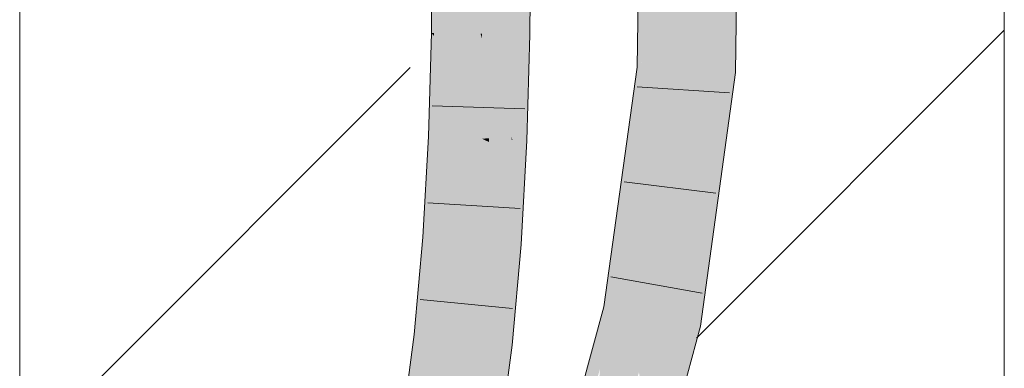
# Model space of a CAD drawing. Extents: x -420 to 300, y 62 to 1162.
# Tile 169 of 256: x 236.647 to 239.147, y 759.34 to 760.224. Entities that reach past the tile are written whole.
import ezdxf
from ezdxf.lldxf.tags import DXFTag

# ---------------------------------------------------------------- set-up
doc = ezdxf.new("R2010")
doc.units = 0
doc.layers.get('0').update_dxf_attribs({"lineweight": 35})
doc.layers.add('E_Detail_Linie_Text_Bem', color=7, linetype='Continuous', lineweight=13)
for name, color, linetype, lineweight, true_color in [('E_Detail_Wandschraffur', 7, 'Continuous', 5, 0xc0c0c0), ('E_Leerrohr 25-A06G9FCX8I', 7, 'Continuous', 9, 0xff8000), ('E_Leerrohr 25-Shading', 7, 'Continuous', 9, 0xff8000)]:
    doc.layers.add(name, color=color, linetype=linetype, lineweight=lineweight, true_color=true_color)
tags = doc.linetypes.add('fein_strichliert', pattern=[4, 1, -2, 1]).pattern_tags.tags
tags[8:9] = [DXFTag(74, 4), DXFTag(75, 0), DXFTag(340, '0'), DXFTag(46, 0.0), DXFTag(50, 0.0), DXFTag(44, 0.0), DXFTag(45, 0.0)]
tags[6:7] = [DXFTag(74, 4), DXFTag(75, 0), DXFTag(340, '0'), DXFTag(46, 0.0), DXFTag(50, 0.0), DXFTag(44, 0.0), DXFTag(45, 0.0)]
tags[4:5] = [DXFTag(74, 4), DXFTag(75, 0), DXFTag(340, '0'), DXFTag(46, 0.0), DXFTag(50, 0.0), DXFTag(44, 0.0), DXFTag(45, 0.0)]

# ---------------------------------------------------------------- blocks, each defined once
blk = doc.blocks.new('Shading-A06G9EZB8I', base_point=(236.9797, 757.7833))
at = {"layer": 'E_Leerrohr 25-Shading', "color": 43, "true_color": 0xd7ab7f}
for points in [[(238.2671, 761.5068), (238.2143, 760.1034), (238.2756, 761.507), (238.2652, 761.2076)], [(238.2143, 760.1034), (238.2671, 761.5068), (238.2174, 760.2766)], [(238.4889, 761.5125), (238.4523, 761.5116), (238.464, 760.0898), (238.4274, 760.0917)], [(238.2509, 760.1014), (238.2735, 761.3896), (238.2261, 760.1027)], [(238.2261, 760.1027), (238.2363, 760.3799), (238.2143, 760.1034), (238.2652, 761.2076)], [(237.694, 760.4566), (237.6922, 760.1906), (237.7057, 760.4567), (237.6992, 760.1904)], [(237.7057, 760.4567), (237.6992, 760.1904), (237.7259, 760.457), (237.721, 760.1901)], [(237.7259, 760.457), (237.721, 760.1901), (237.7307, 760.4571), (237.7273, 760.1899)], [(237.7273, 760.1899), (237.7288, 760.1899), (237.7307, 760.4571)], [(237.9074, 760.4594), (237.9055, 760.1868), (237.9111, 760.4595), (237.9133, 760.1866)], [(237.9111, 760.4595), (237.9133, 760.1866), (237.9132, 760.4595), (237.9155, 760.1866)], [(237.9132, 760.4595), (237.9155, 760.1866), (237.9201, 760.4596), (237.9321, 760.1863)], [(237.9201, 760.4596), (237.9321, 760.1863), (237.9273, 760.4597), (237.9395, 760.1862)], [(237.9395, 760.1862), (237.9422, 760.1862), (237.9273, 760.4597), (237.944, 760.4599)], [(237.6988, 760.1826), (237.6922, 760.1906), (237.686, 759.9277), (237.6848, 759.9278)], [(237.7196, 760.1574), (237.6988, 760.1826), (237.7094, 759.9268), (237.686, 759.9277)], [(237.6992, 760.1904), (237.6922, 760.1906), (237.6988, 760.1826)], [(237.721, 760.1901), (237.6992, 760.1904), (237.7196, 760.1574), (237.6988, 760.1826)], [(237.7196, 760.1574), (237.7258, 760.1499), (237.721, 760.1901), (237.7273, 760.1899)], [(237.7258, 760.1499), (237.7276, 760.1477), (237.7273, 760.1899), (237.7288, 760.1899)], [(237.9055, 760.1868), (237.898, 759.9189), (237.9133, 760.1866), (237.9105, 759.9183)], [(237.9133, 760.1866), (237.9105, 759.9183), (237.9155, 760.1866), (237.9128, 759.9183)], [(237.9155, 760.1866), (237.9128, 759.9183), (237.9375, 760.0211), (237.9345, 759.9174)], [(237.9155, 760.1866), (237.9375, 760.0211), (237.9321, 760.1863)], [(237.9321, 760.1863), (237.9375, 760.0211), (237.9395, 760.1862), (237.9409, 760.1432)], [(237.9409, 760.1432), (237.9422, 760.1862), (237.9395, 760.1862)], [(237.7094, 759.9268), (237.7258, 760.1499), (237.7196, 760.1574)], [(237.7094, 759.9268), (237.7169, 759.9265), (237.7258, 760.1499), (237.7185, 759.9595)], [(237.7169, 759.9265), (237.7213, 759.9263), (237.7276, 760.1477)], [(237.7185, 759.9595), (237.7276, 760.1477), (237.7258, 760.1499)], [(238.2509, 760.1014), (238.1971, 759.7208), (238.2023, 759.7505)], [(238.2509, 760.1014), (238.2153, 760.044), (238.1971, 759.7208), (238.2024, 759.9733)], [(238.2143, 760.1034), (238.2035, 760.0249), (238.2261, 760.1027), (238.2153, 760.044)], [(238.2153, 760.044), (238.2509, 760.1014), (238.2261, 760.1027)], [(238.464, 760.0898), (238.4274, 760.0917), (238.3752, 759.4462), (238.3394, 759.4534)], [(238.2153, 760.044), (238.2035, 760.0249), (238.2024, 759.9733)], [(238.1944, 759.9598), (238.1875, 759.6433), (238.2035, 760.0249), (238.1969, 759.7111)], [(238.1661, 759.4883), (238.1875, 759.6433), (238.1302, 759.4955), (238.1944, 759.9598)], [(237.6706, 759.6721), (237.7039, 759.8549), (237.686, 759.9277), (237.7094, 759.9268)], [(237.6706, 759.6721), (237.686, 759.9277), (237.6823, 759.8839)], [(237.686, 759.9277), (237.6848, 759.9278), (237.6823, 759.8839)], [(237.6961, 759.6702), (237.7169, 759.9265), (237.6897, 759.6707), (237.7039, 759.8549)], [(237.7169, 759.9265), (237.6961, 759.6702), (237.7213, 759.9263), (237.7057, 759.6695)], [(237.7039, 759.8549), (237.7169, 759.9265), (237.7094, 759.9268)], [(237.7057, 759.6695), (237.7071, 759.6694), (237.7213, 759.9263)], [(237.8975, 759.7678), (237.9105, 759.9183), (237.8962, 759.8865), (237.898, 759.9189)], [(237.9017, 759.6554), (237.9105, 759.9183), (237.8988, 759.6556), (237.8975, 759.7678)], [(237.9105, 759.9183), (237.9017, 759.6554), (237.9128, 759.9183), (237.904, 759.6552)], [(237.904, 759.6552), (237.92, 759.6541), (237.9128, 759.9183), (237.9345, 759.9174)], [(237.8962, 759.8863), (237.8834, 759.6567), (237.8879, 759.6564)], [(237.8879, 759.6564), (237.8975, 759.7678), (237.8962, 759.8863), (237.8962, 759.8865)], [(237.7039, 759.8549), (237.6706, 759.6721), (237.6897, 759.6707)], [(237.8975, 759.7678), (237.8879, 759.6564), (237.8988, 759.6556)], [(238.1971, 759.7208), (238.1969, 759.7111), (238.2023, 759.7505)], [(237.6897, 759.6707), (237.6706, 759.6721), (237.6606, 759.4243), (237.6486, 759.4257)], [(237.6961, 759.6702), (237.6897, 759.6707), (237.6659, 759.4238), (237.6606, 759.4243)], [(237.6961, 759.6702), (237.6659, 759.4238), (237.7057, 759.6695), (237.6804, 759.4221)], [(237.7057, 759.6695), (237.6804, 759.4221), (237.7071, 759.6694), (237.6832, 759.4218)], [(237.6832, 759.4218), (237.685, 759.4216), (237.7071, 759.6694)], [(237.8879, 759.6564), (237.8834, 759.6567), (237.8714, 759.4011), (237.8607, 759.4023)], [(237.8857, 759.3995), (237.8879, 759.6564), (237.8714, 759.4011)], [(237.8857, 759.3995), (237.8985, 759.605), (237.8879, 759.6564), (237.8988, 759.6556)], [(237.904, 759.6552), (237.8983, 759.5638), (237.92, 759.6541), (237.8974, 759.4021)], [(237.904, 759.6552), (237.9017, 759.6554), (237.8983, 759.5638), (237.8985, 759.605)], [(237.8985, 759.605), (237.9017, 759.6554), (237.8988, 759.6556)], [(237.8985, 759.605), (237.8857, 759.3995), (237.8983, 759.5638), (237.888, 759.3992)], [(237.8983, 759.5638), (237.888, 759.3992), (237.8974, 759.4021), (237.8971, 759.3983)], [(238.1661, 759.4883), (238.1302, 759.4955), (238.0497, 759.1514), (238.0363, 759.1524)], [(238.0497, 759.1514), (238.0638, 759.1502), (238.1661, 759.4883)], [(238.1661, 759.4883), (238.1206, 759.338), (238.1183, 759.3137)], [(238.2894, 759.132), (238.3752, 759.4462), (238.2524, 759.1349), (238.3394, 759.4534)], [(237.6606, 759.4243), (237.6486, 759.4257), (237.621, 759.1904), (237.6176, 759.1909)], [(237.6659, 759.4238), (237.6606, 759.4243), (237.6252, 759.1898), (237.621, 759.1904)], [(237.6659, 759.4238), (237.6252, 759.1898), (237.6804, 759.4221), (237.6443, 759.1867)], [(237.6804, 759.4221), (237.6443, 759.1867), (237.6832, 759.4218), (237.6484, 759.1861)], [(237.6832, 759.4218), (237.6484, 759.1861), (237.685, 759.4216), (237.6517, 759.1855)], [(237.6517, 759.1855), (237.6538, 759.1852), (237.685, 759.4216)], [(237.8714, 759.4011), (237.8607, 759.4023), (237.8465, 759.1548), (237.8284, 759.1577)], [(237.8857, 759.3995), (237.8714, 759.4011), (237.8613, 759.1525), (237.8465, 759.1548)], [(237.888, 759.3992), (237.8857, 759.3995), (237.863, 759.1522), (237.8613, 759.1525)], [(237.888, 759.3992), (237.863, 759.1522), (237.8651, 759.166)], [(237.8637, 759.152), (237.8645, 759.1519), (237.888, 759.3992), (237.8971, 759.3983)]]:
    blk.add_solid(points, dxfattribs=at)
at = {"layer": 'E_Leerrohr 25-Shading', "color": 31, "true_color": 0xfabd7f}
for points in [[(238.4523, 761.5116), (238.364, 761.5093), (238.4274, 760.0917), (238.3391, 760.0966)], [(238.2509, 760.1014), (238.3499, 760.7061), (238.2735, 761.3896), (238.3619, 761.393)], [(238.2509, 760.1014), (238.3391, 760.0966), (238.3499, 760.7061)], [(237.7288, 760.1899), (237.8172, 760.1884), (237.7307, 760.4571), (237.819, 760.4583)], [(237.819, 760.4583), (237.8172, 760.1884), (237.8208, 760.1883)], [(237.8361, 760.188), (237.8305, 760.4584), (237.8208, 760.1883), (237.819, 760.4583)], [(237.8794, 760.459), (237.8305, 760.4584), (237.8891, 760.1871), (237.8361, 760.188)], [(237.8891, 760.1871), (237.9055, 760.1868), (237.8794, 760.459), (237.9074, 760.4594)], [(237.7288, 760.1899), (237.7276, 760.1477), (237.8172, 760.1884), (237.8161, 760.1495)], [(237.8207, 759.9221), (237.8172, 760.1884), (237.8161, 760.1495)], [(237.8208, 760.1883), (237.8172, 760.1884), (237.8208, 760.1764)], [(237.8172, 760.1884), (237.8199, 759.9808), (237.8208, 760.1764)], [(237.8199, 759.9808), (237.8367, 760.1231), (237.8208, 760.1764)], [(237.8367, 760.1231), (237.8361, 760.188), (237.8208, 760.1764), (237.8208, 760.1883)], [(237.8956, 759.9268), (237.8891, 760.1871), (237.8367, 760.1231), (237.8361, 760.188)], [(237.9055, 760.1868), (237.8891, 760.1871), (237.898, 759.9189), (237.8956, 759.9268)], [(237.7276, 760.1477), (237.7213, 759.9263), (237.8161, 760.1495), (237.8096, 759.9225)], [(237.8161, 760.1495), (237.8096, 759.9225), (237.8207, 759.9221)], [(237.8199, 759.9808), (237.8207, 759.9221), (237.8367, 760.1231), (237.8387, 759.9232)], [(237.8387, 759.9232), (237.8956, 759.9268), (237.8367, 760.1231)], [(238.2178, 759.7499), (238.2509, 760.1014), (238.2023, 759.7505)], [(238.2509, 760.1014), (238.2178, 759.7499), (238.3391, 760.0966), (238.2909, 759.7476)], [(238.4274, 760.0917), (238.3391, 760.0966), (238.3394, 759.4534), (238.2527, 759.4708)], [(237.7071, 759.6694), (237.7953, 759.663), (237.7213, 759.9263), (237.8096, 759.9225)], [(237.8958, 759.9189), (237.8956, 759.9268), (237.8387, 759.9213), (237.8387, 759.9232)], [(237.898, 759.9189), (237.8956, 759.9268), (237.8958, 759.9189)], [(237.8096, 759.9225), (237.7953, 759.663), (237.7988, 759.6628)], [(237.8207, 759.9221), (237.8096, 759.9225), (237.8225, 759.6611), (237.7988, 759.6628)], [(237.8387, 759.9232), (237.8207, 759.9221), (237.8387, 759.9213)], [(237.8387, 759.9213), (237.8207, 759.9221), (237.8387, 759.9136)], [(237.8387, 759.9136), (237.8207, 759.9221), (237.8378, 759.66), (237.8225, 759.6611)], [(237.8962, 759.8863), (237.8387, 759.9136), (237.8834, 759.6567), (237.8378, 759.66)], [(237.8958, 759.9189), (237.8387, 759.9213), (237.8962, 759.8863), (237.8387, 759.9136)], [(237.8962, 759.8863), (237.898, 759.9189), (237.8958, 759.9189)], [(238.1969, 759.7111), (238.2038, 759.6003), (238.2023, 759.7505), (238.2178, 759.7499)], [(238.2178, 759.7499), (238.2038, 759.6003), (238.2909, 759.7476), (238.2527, 759.4708)], [(238.1875, 759.6433), (238.2038, 759.6003), (238.1969, 759.7111)], [(237.685, 759.4216), (237.7728, 759.412), (237.7071, 759.6694), (237.7953, 759.663)], [(237.7953, 759.663), (237.7728, 759.412), (237.7771, 759.4115)], [(237.784, 759.4107), (237.7988, 759.6628), (237.7771, 759.4115), (237.7953, 759.663)], [(237.8225, 759.6611), (237.7988, 759.6628), (237.8199, 759.4067), (237.784, 759.4107)], [(237.8225, 759.6611), (237.8199, 759.4067), (237.8378, 759.66), (237.8326, 759.4054)], [(237.8326, 759.4054), (237.8607, 759.4023), (237.8378, 759.66), (237.8834, 759.6567)], [(238.1875, 759.6433), (238.1661, 759.4883), (238.1973, 759.482)], [(238.1973, 759.482), (238.2113, 759.4792), (238.1875, 759.6433), (238.2038, 759.6003)], [(238.2113, 759.4792), (238.2527, 759.4708), (238.2038, 759.6003)], [(238.1661, 759.4883), (238.1183, 759.3137), (238.1973, 759.482), (238.1194, 759.2731)], [(238.1973, 759.482), (238.1194, 759.2731), (238.1629, 759.1422), (238.123, 759.1454)], [(238.1973, 759.482), (238.1629, 759.1422), (238.205, 759.2963)], [(238.1973, 759.482), (238.205, 759.2963), (238.2113, 759.4792), (238.2173, 759.3412)], [(238.2173, 759.3412), (238.2527, 759.4708), (238.2113, 759.4792)], [(238.2192, 759.3296), (238.2527, 759.4708), (238.2173, 759.3412)], [(238.3394, 759.4534), (238.2527, 759.4708), (238.2524, 759.1349), (238.2192, 759.3296)], [(237.6538, 759.1852), (237.7411, 759.1714), (237.685, 759.4216), (237.7728, 759.412)], [(237.7728, 759.412), (237.7411, 759.1714), (237.7461, 759.1707)], [(237.7544, 759.1693), (237.7771, 759.4115), (237.7461, 759.1707), (237.7728, 759.412)], [(237.7645, 759.1677), (237.784, 759.4107), (237.7544, 759.1693), (237.7771, 759.4115)], [(237.8199, 759.4067), (237.784, 759.4107), (237.8123, 759.1602), (237.7645, 759.1677)], [(237.8199, 759.4067), (237.8123, 759.1602), (237.8326, 759.4054), (237.8223, 759.1586)], [(237.8223, 759.1586), (237.8284, 759.1577), (237.8326, 759.4054), (237.8607, 759.4023)], [(238.205, 759.2963), (238.2076, 759.2806), (238.2173, 759.3412), (238.2192, 759.3296)]]:
    blk.add_solid(points, dxfattribs=at)
blk = doc.blocks.new('Referenz-A06G9FD38I')
at = {"layer": 'E_Detail_Linie_Text_Bem', "linetype": 'Continuous', "ltscale": 0.13}
for p, q in [((239.1469, 797.5396), (239.1469, 757.5396)), ((236.6469, 757.5396), (236.6469, 785.5396))]:
    blk.add_line(p, q, dxfattribs=at)
at = {"layer": 'E_Detail_Wandschraffur', "linetype": 'fein_strichliert', "ltscale": 0.13}
blk.add_line((238.3653, 759.4159), (239.1469, 760.1975), dxfattribs=at)
at = {"layer": 'E_Detail_Wandschraffur', "linetype": 'ByBlock', "ltscale": 0.13}
blk.add_line((236.6469, 759.1117), (237.6382, 760.103), dxfattribs=at)
at = {"layer": 'E_Leerrohr 25-A06G9FCX8I', "linetype": 'Continuous', "ltscale": 0.13}
for p, q in [((238.239, 761.5061), (238.2143, 760.1034)), ((238.4889, 761.5125), (238.464, 760.0898)), ((237.6922, 760.1905), (237.6941, 760.4566)), ((237.9422, 760.1862), (237.944, 760.4599)), ((237.6848, 759.9278), (237.6922, 760.1905)), ((237.9345, 759.9174), (237.9422, 760.1862)), ((238.2143, 760.1034), (238.1302, 759.4955)), ((238.464, 760.0898), (238.3753, 759.4462)), ((238.2149, 760.054), (238.4494, 760.0385)), ((237.9293, 759.9978), (237.6945, 760.0059)), ((237.6706, 759.672), (237.6848, 759.9278)), ((237.9199, 759.6541), (237.9345, 759.9174)), ((238.1814, 759.813), (238.4146, 759.7842)), ((237.9175, 759.7449), (237.6829, 759.7594)), ((237.6486, 759.4257), (237.6706, 759.672)), ((237.8971, 759.3983), (237.9199, 759.6541)), ((238.1482, 759.572), (238.3794, 759.5299)), ((237.8979, 759.4917), (237.664, 759.5142)), ((238.1302, 759.4955), (237.984, 758.9611)), ((237.6176, 759.1909), (237.6486, 759.4257)), ((238.3753, 759.4462), (238.221, 758.8814)), ((237.8645, 759.1519), (237.8971, 759.3983))]:
    blk.add_line(p, q, dxfattribs=at)

msp = doc.modelspace()

# ---------------------------------------------------------------- block references
at = {"color": 8, "lineweight": 25, "ltscale": 0.25, "true_color": 0x808080}
msp.add_blockref('Referenz-A06G9FD38I', (0, 0), dxfattribs=at)
msp.add_blockref('Shading-A06G9EZB8I', (236.9797, 757.7833))

doc.saveas('drawing.dxf')
